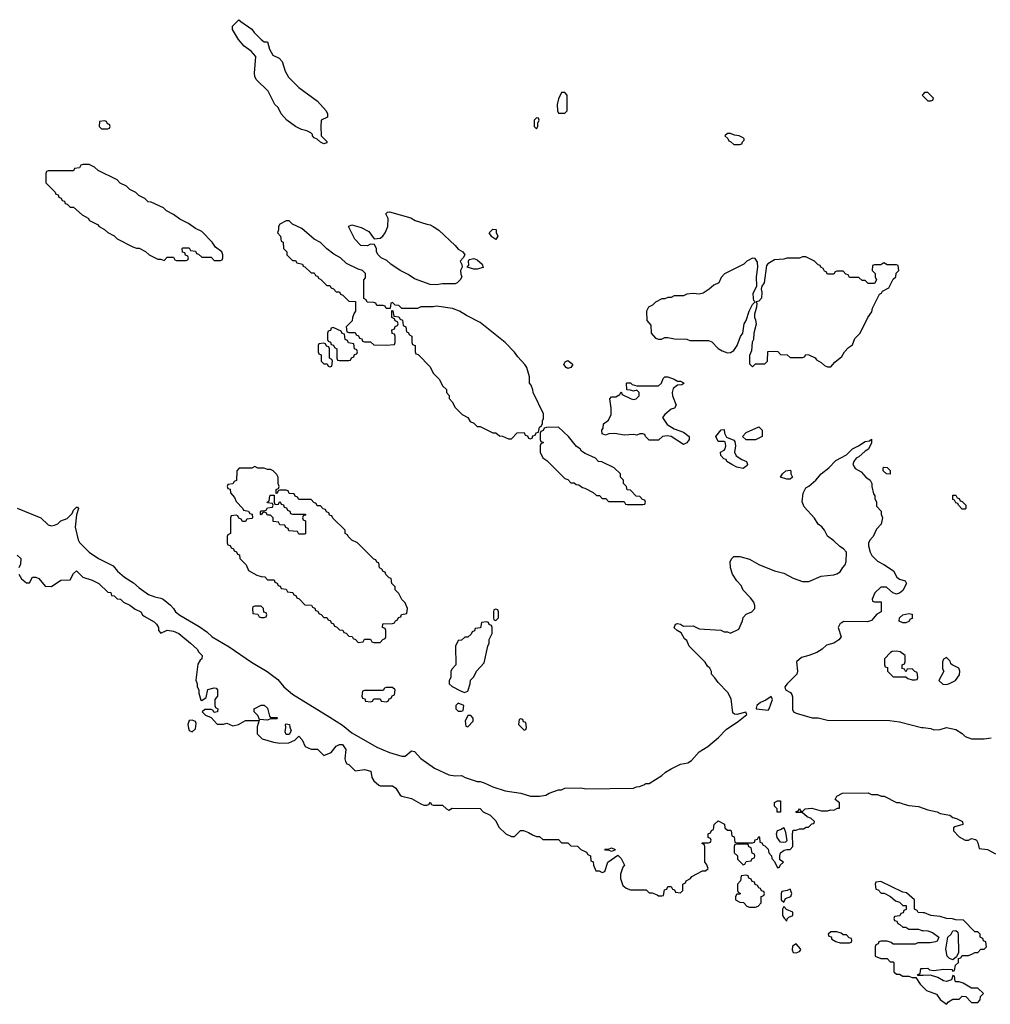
# Model space of a CAD drawing. Header units: inches. Extents: x 2735672 to 2903319, y 894031 to 1029782.
# Tile 67 of 167: x 2794227 to 2800430, y 1002682 to 1008972. Entities that reach past the tile are written whole.
import ezdxf

# ---------------------------------------------------------------- set-up
doc = ezdxf.new("R2010")
doc.units = ezdxf.units.IN
doc.header["$MEASUREMENT"] = 0
doc.layers.add('C7090', color=7, linetype='Continuous')
doc.layers.add('C8000', color=7, linetype='Continuous')

msp = doc.modelspace()

# ---------------------------------------------------------------- linework, layer by layer
at = {"layer": 'C7090', "color": 4}
for points, elevation in [([(2795790, 1008831.3), (2795810, 1008831.3), (2795824.5, 1008784.5), (2795845.4, 1008745.4), (2795885.4, 1008725.4), (2795905.4, 1008705.4), (2795923.6, 1008643.6), (2795945.4, 1008605.4), (2796010, 1008538), (2796130.5, 1008450.5), (2796184.7, 1008390), (2796194, 1008370), (2796194, 1008350), (2796154, 1008330), (2796152, 1008290), (2796154, 1008230), (2796190, 1008194), (2796190, 1008186), (2796170, 1008178), (2796150, 1008188.7), (2796129, 1008209), (2796110, 1008218), (2796098, 1008230), (2796098, 1008238), (2796088.7, 1008248.7), (2796062, 1008262), (2796028, 1008270), (2795988.7, 1008290), (2795935.3, 1008330), (2795898, 1008370), (2795878, 1008410), (2795858, 1008430), (2795814.6, 1008514.6), (2795738, 1008590), (2795728.7, 1008610), (2795728, 1008630), (2795736.4, 1008736.4), (2795706, 1008770), (2795662, 1008802), (2795626.3, 1008846.3), (2795588, 1008910), (2795586, 1008930), (2795628, 1008972), (2795639.6, 1008959.6), (2795710, 1008911.3), (2795724.7, 1008890), (2795770, 1008844.7)], 12), ([(2797710, 1008506), (2797690, 1008506), (2797670, 1008466), (2797662.8, 1008430), (2797664.7, 1008390), (2797670, 1008374), (2797710, 1008374), (2797726, 1008390), (2797726, 1008490)], 16), ([(2794770, 1008326), (2794738, 1008322), (2794734, 1008290), (2794750, 1008274), (2794790, 1008274), (2794802, 1008278), (2794806, 1008290), (2794802, 1008302), (2794787.3, 1008307.3), (2794782, 1008322)], 16), ([(2797530, 1008346), (2797514, 1008330), (2797514, 1008290), (2797530, 1008274), (2797538, 1008290), (2797538, 1008310), (2797546, 1008330), (2797542, 1008342)], 16), ([(2798770, 1008246), (2798750, 1008246), (2798734, 1008230), (2798752.7, 1008212.7), (2798758, 1008198), (2798772.7, 1008192.7), (2798790, 1008174), (2798830, 1008174), (2798842, 1008178), (2798847.3, 1008192.7), (2798858, 1008202), (2798858, 1008210), (2798850, 1008218), (2798826, 1008230), (2798795.3, 1008235.3)], 16), ([(2794670, 1008046), (2794630, 1008046), (2794618, 1008042), (2794610, 1008026), (2794578, 1008022), (2794570, 1008006), (2794410, 1008006), (2794398, 1008002), (2794394, 1007990), (2794394, 1007930), (2794454, 1007870), (2794458, 1007858), (2794472.7, 1007852.7), (2794478, 1007838), (2794492.7, 1007832.7), (2794498, 1007818), (2794512.7, 1007812.7), (2794518, 1007798), (2794530, 1007794), (2794550, 1007774), (2794570, 1007774), (2794625.4, 1007725.4), (2794663.6, 1007703.6), (2794674, 1007690), (2794723.6, 1007663.6), (2794734, 1007650), (2794770, 1007632), (2794790, 1007612), (2794830, 1007592), (2794850, 1007572), (2794950, 1007522), (2794972.7, 1007512.7), (2794991.6, 1007511.6), (2795031.6, 1007491.6), (2795054, 1007470), (2795110, 1007442), (2795130, 1007442), (2795150, 1007434), (2795170, 1007454), (2795210, 1007454), (2795218, 1007438), (2795230, 1007434), (2795290, 1007434), (2795302, 1007438), (2795306, 1007450), (2795302, 1007462), (2795287.3, 1007467.3), (2795282, 1007482), (2795267.3, 1007487.3), (2795266, 1007510), (2795270, 1007514), (2795310, 1007514), (2795318, 1007498), (2795350, 1007494), (2795358, 1007478), (2795370, 1007474), (2795390, 1007454), (2795450, 1007454), (2795470, 1007434), (2795510, 1007434), (2795522, 1007438), (2795526, 1007450), (2795526, 1007470), (2795518, 1007490), (2795478, 1007518), (2795458, 1007550), (2795390, 1007618), (2795350, 1007638), (2795306, 1007670), (2795250, 1007698), (2795210, 1007728), (2795166, 1007750), (2795146, 1007770), (2795067.3, 1007807.3), (2795048.4, 1007808.4), (2795026, 1007830), (2794988.9, 1007848.9), (2794970, 1007868), (2794930, 1007888), (2794910, 1007908), (2794870, 1007928), (2794850, 1007948), (2794728.4, 1008008.4), (2794706, 1008030)], 16), ([(2796890, 1007277.2), (2796850, 1007279.3), (2796750, 1007317.2), (2796710, 1007344), (2796658, 1007370), (2796598, 1007410), (2796573.6, 1007433.6), (2796538, 1007450), (2796518, 1007470), (2796508, 1007490), (2796507.3, 1007507.3), (2796495.3, 1007535.3), (2796470, 1007538), (2796450, 1007528), (2796408, 1007530), (2796368, 1007570), (2796328, 1007650), (2796330, 1007654), (2796350, 1007662), (2796410, 1007644.7), (2796458, 1007618), (2796492, 1007572), (2796530, 1007576), (2796548.7, 1007590), (2796562, 1007610), (2796579, 1007650), (2796581.2, 1007701.2), (2796568, 1007732), (2796578, 1007742), (2796590, 1007744.7), (2796726.8, 1007706.8), (2796754, 1007690), (2796830, 1007664.7), (2796850, 1007662), (2796870, 1007651.3), (2796906.4, 1007626.4), (2797010.5, 1007530.5), (2797030, 1007506), (2797058, 1007490), (2797072, 1007470), (2797062, 1007450), (2797042, 1007430), (2797052.7, 1007407.3), (2797054, 1007390), (2797044.7, 1007370), (2797045.4, 1007345.4), (2797052, 1007330), (2797042, 1007310), (2797022, 1007290), (2797010, 1007285.2), (2796930, 1007285.2)], 12), ([(2795930, 1007688), (2795890, 1007666), (2795882, 1007650), (2795882, 1007630), (2795874, 1007610), (2795894, 1007590), (2795898, 1007558), (2795911.6, 1007551.6), (2795914, 1007510), (2795934, 1007490), (2795934, 1007470), (2795970, 1007434), (2795990, 1007434), (2795998, 1007418), (2796034, 1007410), (2796038, 1007398), (2796050, 1007394), (2796090, 1007354), (2796110, 1007354), (2796118, 1007338), (2796130, 1007334), (2796138, 1007318), (2796150, 1007314), (2796190, 1007274), (2796210, 1007274), (2796218, 1007258), (2796232.7, 1007252.7), (2796250, 1007234), (2796270, 1007234), (2796278, 1007218), (2796292.7, 1007212.7), (2796330, 1007174), (2796372.7, 1007172.7), (2796374, 1007110), (2796363.6, 1007096.4), (2796354, 1007070), (2796352.7, 1007047.3), (2796314, 1007010), (2796318, 1006978), (2796330, 1006974), (2796370, 1006974), (2796378, 1006958), (2796392.7, 1006952.7), (2796398, 1006938), (2796412.7, 1006932.7), (2796418, 1006918), (2796430, 1006914), (2796470, 1006914), (2796490, 1006894), (2796570, 1006892), (2796622, 1006898), (2796626, 1006910), (2796626, 1006950), (2796622, 1006962), (2796607.3, 1006967.3), (2796606, 1006990), (2796622, 1006998), (2796627.3, 1007012.7), (2796642, 1007018), (2796646, 1007030), (2796642, 1007042), (2796627.3, 1007047.3), (2796622, 1007062), (2796606, 1007070), (2796606, 1007114), (2796612.7, 1007112.7), (2796618, 1007078), (2796650, 1007074), (2796658, 1007058), (2796672.7, 1007052.7), (2796678, 1007018), (2796694, 1007010), (2796698, 1006978), (2796710, 1006974), (2796718, 1006958), (2796734, 1006950), (2796734, 1006910), (2796738, 1006898), (2796754, 1006890), (2796754, 1006850), (2796758, 1006838), (2796772.7, 1006832.7), (2796850, 1006754), (2796870, 1006714), (2796910, 1006674), (2796930, 1006634), (2796954, 1006610), (2796954, 1006590), (2796971.6, 1006571.6), (2796972.7, 1006552.7), (2796991.6, 1006531.6), (2797010, 1006494), (2797054, 1006450), (2797091.1, 1006431.1), (2797105.4, 1006405.4), (2797130, 1006394), (2797150, 1006374), (2797170, 1006374), (2797250, 1006332), (2797270, 1006332), (2797292.7, 1006312.7), (2797311.6, 1006311.6), (2797350, 1006294), (2797370, 1006294), (2797407.3, 1006332.7), (2797450, 1006334), (2797458, 1006318), (2797472.7, 1006312.7), (2797478, 1006298), (2797490, 1006294), (2797502, 1006298), (2797507.3, 1006312.7), (2797522, 1006318), (2797528, 1006332), (2797542, 1006338), (2797548, 1006370), (2797562, 1006378), (2797567.3, 1006392.7), (2797568, 1006410), (2797575.3, 1006424.7), (2797574.6, 1006454.6), (2797508, 1006590), (2797507.3, 1006607.3), (2797496.4, 1006636.4), (2797486, 1006650), (2797486, 1006690), (2797468, 1006750), (2797455.3, 1006770), (2797410, 1006818), (2797390, 1006848), (2797328.7, 1006910), (2797170, 1007037.2), (2797082, 1007082), (2797038, 1007110), (2796992.7, 1007127.3), (2796890, 1007142), (2796870, 1007138), (2796790, 1007138), (2796770, 1007126), (2796670, 1007126), (2796650, 1007146), (2796627.3, 1007147.3), (2796610, 1007166), (2796598, 1007162), (2796594, 1007126), (2796570, 1007126), (2796562, 1007142), (2796550, 1007146), (2796510, 1007146), (2796502, 1007162), (2796490, 1007166), (2796447.3, 1007167.3), (2796442, 1007182), (2796426, 1007190), (2796426, 1007310), (2796436.4, 1007323.6), (2796438, 1007350), (2796418, 1007370), (2796390, 1007378), (2796314.6, 1007414.6), (2796278, 1007450), (2796234.6, 1007474.6), (2796188.9, 1007508.9), (2796150, 1007548), (2796108.9, 1007568.9), (2796030, 1007638), (2795970, 1007666), (2795950, 1007686)], 16), ([(2797270, 1007568), (2797244, 1007584), (2797228, 1007610), (2797250, 1007634), (2797271.6, 1007631.6), (2797272.7, 1007612.7), (2797282, 1007590)], 12), ([(2797130, 1007378), (2797086, 1007390), (2797096.4, 1007403.6), (2797095.3, 1007430), (2797100.2, 1007439.8), (2797130, 1007446), (2797150, 1007438.8), (2797182, 1007410), (2797190, 1007388), (2797150, 1007378)], 12), ([(2798910, 1007448), (2798874, 1007430), (2798854, 1007410), (2798731.6, 1007348.4), (2798710, 1007326), (2798694, 1007290), (2798663.6, 1007276.4), (2798634, 1007250), (2798594.8, 1007225.2), (2798570, 1007219), (2798530, 1007222), (2798490, 1007218), (2798470, 1007208), (2798410, 1007208), (2798390, 1007198), (2798370, 1007198), (2798350, 1007188), (2798330, 1007188), (2798290, 1007168), (2798271.1, 1007148.9), (2798245.4, 1007134.6), (2798232, 1007110), (2798234, 1007050), (2798259.6, 1007019.6), (2798262, 1006970), (2798290, 1006938), (2798310, 1006931.3), (2798328.4, 1006931.6), (2798350, 1006942), (2798370, 1006942), (2798412.7, 1006932.7), (2798490, 1006932), (2798510, 1006922), (2798630, 1006922), (2798650, 1006914), (2798691.6, 1006871.6), (2798716.9, 1006856.9), (2798750, 1006844.7), (2798770, 1006846), (2798790, 1006858), (2798812.7, 1006890), (2798832.5, 1006947.5), (2798848.7, 1006970), (2798857.2, 1007030), (2798868.7, 1007050), (2798889, 1007110), (2798910, 1007152), (2798928, 1007170), (2798919, 1007179), (2798916, 1007190), (2798915.5, 1007224.5), (2798937.2, 1007270), (2798936.2, 1007330), (2798945.2, 1007390), (2798942, 1007422), (2798927.3, 1007447.3)], 16), ([(2799250, 1007458), (2799230, 1007458), (2799210, 1007448.7), (2799130, 1007448), (2799110, 1007442), (2799050, 1007438), (2799007.5, 1007412.5), (2798998.8, 1007401.2), (2798984, 1007290), (2798970.8, 1007270), (2798964.7, 1007250), (2798970.5, 1007230.5), (2798967.1, 1007192.9), (2798950, 1007174), (2798934, 1007170), (2798938, 1007158), (2798936, 1007136), (2798922, 1007090), (2798922, 1007070), (2798930, 1007054), (2798933.7, 1007026.3), (2798919.1, 1006970), (2798917.3, 1006930), (2798908.7, 1006911.3), (2798903, 1006857), (2798890, 1006826), (2798890, 1006774), (2798910, 1006754), (2798930, 1006774), (2798990, 1006774), (2799006, 1006790), (2799007.3, 1006852.7), (2799050, 1006854), (2799071.6, 1006851.6), (2799090, 1006834), (2799131.6, 1006831.6), (2799150, 1006814), (2799230, 1006814), (2799242, 1006818), (2799250, 1006834), (2799270, 1006832), (2799310, 1006812), (2799319.6, 1006799.6), (2799350, 1006782), (2799370, 1006762), (2799390, 1006754), (2799410, 1006754), (2799436.4, 1006783.6), (2799480.4, 1006819.6), (2799498, 1006850), (2799523.1, 1006876.9), (2799550, 1006894), (2799564, 1006936), (2799598, 1006970), (2799648, 1007070), (2799673.6, 1007106.4), (2799678, 1007130), (2799722, 1007218), (2799734.6, 1007225.4), (2799742, 1007238), (2799780.4, 1007259.6), (2799810, 1007314), (2799826, 1007330), (2799828, 1007352), (2799846, 1007370), (2799842, 1007402), (2799830, 1007406), (2799770, 1007406), (2799750, 1007418), (2799730, 1007406), (2799690, 1007406), (2799678, 1007402), (2799674, 1007370), (2799694, 1007350), (2799694, 1007330), (2799702, 1007310), (2799690, 1007286), (2799650, 1007286), (2799630, 1007306), (2799610, 1007306), (2799590, 1007326), (2799530, 1007326), (2799522, 1007342), (2799507.3, 1007347.3), (2799490, 1007366), (2799450, 1007366), (2799438, 1007362), (2799430, 1007346), (2799390, 1007346), (2799382, 1007362), (2799370, 1007366), (2799362, 1007382), (2799346, 1007390), (2799342, 1007402), (2799330, 1007406), (2799306, 1007430)], 16), ([(2796230, 1007006), (2796218, 1007002), (2796212.7, 1006987.3), (2796198, 1006982), (2796194, 1006970), (2796194, 1006930), (2796198, 1006918), (2796212.7, 1006912.7), (2796218, 1006898), (2796232.7, 1006892.7), (2796238, 1006878), (2796254, 1006870), (2796254, 1006810), (2796258, 1006798), (2796270, 1006794), (2796330, 1006794), (2796342, 1006798), (2796347.3, 1006812.7), (2796362, 1006818), (2796367.3, 1006832.7), (2796382, 1006838), (2796386, 1006850), (2796382, 1006862), (2796366, 1006870), (2796362, 1006902), (2796327.3, 1006907.3), (2796322, 1006922), (2796306, 1006930), (2796302, 1006962), (2796287.3, 1006967.3), (2796282, 1006982)], 16), ([(2796170, 1006906), (2796138, 1006902), (2796134, 1006890), (2796134, 1006850), (2796138, 1006838), (2796154, 1006830), (2796154, 1006790), (2796170, 1006774), (2796192.7, 1006772.7), (2796198, 1006758), (2796210, 1006754), (2796222, 1006758), (2796226, 1006790), (2796222, 1006802), (2796206, 1006810), (2796206, 1006870), (2796202, 1006882), (2796187.3, 1006887.3), (2796182, 1006902)], 16), ([(2797730, 1006742.7), (2797719, 1006750), (2797705.2, 1006770), (2797713.2, 1006786.8), (2797730, 1006794.8), (2797756.3, 1006776.3), (2797761, 1006770), (2797750, 1006749.2)], 12), ([(2798430, 1006662), (2798450, 1006662), (2798470, 1006651.3), (2798472, 1006648), (2798459.6, 1006640.4), (2798430, 1006638), (2798404, 1006616), (2798396, 1006590), (2798398, 1006570), (2798422, 1006510), (2798412, 1006490), (2798390, 1006484), (2798350.8, 1006450), (2798336, 1006430), (2798365.5, 1006385.5), (2798410, 1006358.8), (2798470, 1006336), (2798504.7, 1006310), (2798504.7, 1006290), (2798490, 1006268), (2798470, 1006258), (2798390, 1006308.7), (2798365.4, 1006314.6), (2798334, 1006310), (2798310, 1006286), (2798250, 1006286), (2798226, 1006310), (2798222, 1006322), (2798210, 1006326), (2798190, 1006326), (2798170, 1006318), (2798150, 1006322), (2798090, 1006318), (2798030, 1006328), (2797992.7, 1006327.3), (2797970, 1006318), (2797950, 1006326), (2797948, 1006350), (2797956.4, 1006363.6), (2797958, 1006390), (2797990, 1006414), (2798008, 1006450), (2798008, 1006490), (2797998, 1006550), (2798010, 1006562), (2798036.4, 1006563.6), (2798062, 1006578), (2798070, 1006594), (2798078, 1006578), (2798134, 1006550), (2798150, 1006546), (2798166, 1006550), (2798186, 1006570), (2798186, 1006590), (2798170, 1006606), (2798150, 1006598), (2798130, 1006606), (2798107.3, 1006607.3), (2798106, 1006650), (2798110, 1006652), (2798130, 1006652), (2798142, 1006642), (2798170, 1006632), (2798310, 1006632), (2798328, 1006650), (2798340.2, 1006679.8), (2798350, 1006691), (2798370, 1006690.8), (2798410, 1006676)], 12), ([(2797670, 1006368), (2797592.7, 1006367.3), (2797578, 1006362), (2797572, 1006348), (2797558, 1006342), (2797554, 1006330), (2797554, 1006290), (2797558, 1006278), (2797574, 1006270), (2797558, 1006262), (2797554, 1006250), (2797554, 1006210), (2797570, 1006174), (2797596.9, 1006156.9), (2797710, 1006042), (2797730, 1006034), (2797750, 1006014), (2797770, 1006014), (2797783.6, 1006003.6), (2797799.6, 1005999.6), (2797823.6, 1005983.6), (2797839.6, 1005979.6), (2797891.6, 1005951.6), (2797912.7, 1005932.7), (2797931.6, 1005931.6), (2797950, 1005914), (2797972.7, 1005912.7), (2797990, 1005894), (2798090, 1005894), (2798098, 1005878), (2798110, 1005874), (2798210, 1005874), (2798222, 1005878), (2798226, 1005890), (2798222, 1005902), (2798207.3, 1005907.3), (2798190, 1005926), (2798167.3, 1005927.3), (2798130, 1005966), (2798108.7, 1005968.7), (2798106, 1005990), (2798086, 1006010), (2798086, 1006030), (2798066, 1006050), (2798066, 1006070), (2798026, 1006110), (2797947.3, 1006147.3), (2797926, 1006150), (2797906, 1006170), (2797840.2, 1006200.2), (2797816.4, 1006216.4), (2797808, 1006230), (2797785.2, 1006245.2), (2797735.3, 1006310)], 16), ([(2798850, 1006104), (2798810, 1006114), (2798778, 1006130), (2798746, 1006150), (2798742, 1006162), (2798727.3, 1006167.3), (2798707.3, 1006187.3), (2798706, 1006210), (2798730, 1006222), (2798735.3, 1006230), (2798739, 1006250), (2798734.6, 1006274.6), (2798730, 1006278), (2798690, 1006278), (2798675.3, 1006310), (2798710, 1006352), (2798730, 1006354), (2798732, 1006330), (2798744.7, 1006304.7), (2798790, 1006286), (2798798, 1006278), (2798802, 1006250), (2798796, 1006210), (2798806.8, 1006186.8), (2798842, 1006162), (2798871.3, 1006150), (2798878, 1006130), (2798876, 1006124)], 12), ([(2798930, 1006288), (2798870, 1006288.7), (2798846, 1006310), (2798870, 1006334), (2798950, 1006371), (2798971, 1006350), (2798972, 1006310)], 12), ([(2795730, 1006118), (2795710, 1006106), (2795630, 1006106), (2795614, 1006090), (2795612.7, 1006027.3), (2795598, 1006022), (2795590, 1006006), (2795558, 1006002), (2795554, 1005990), (2795558, 1005978), (2795572.7, 1005972.7), (2795574, 1005950), (2795599.8, 1005919.8), (2795610, 1005894), (2795654, 1005850), (2795658, 1005838), (2795690, 1005832), (2795698, 1005818), (2795712.7, 1005812.7), (2795714, 1005790), (2795710, 1005786), (2795678, 1005782), (2795670, 1005766), (2795650, 1005766), (2795642, 1005782), (2795627.3, 1005787.3), (2795622, 1005802), (2795610, 1005806), (2795578, 1005802), (2795574, 1005790), (2795574, 1005690), (2795558, 1005682), (2795554, 1005670), (2795554, 1005630), (2795558, 1005618), (2795572.7, 1005612.7), (2795578, 1005598), (2795592.7, 1005592.7), (2795598, 1005578), (2795612.7, 1005572.7), (2795618, 1005558), (2795632.7, 1005552.7), (2795634, 1005530), (2795674, 1005490), (2795690, 1005454), (2795743.6, 1005423.6), (2795770, 1005414), (2795792.7, 1005412.7), (2795810, 1005394), (2795852.7, 1005392.7), (2795858, 1005378), (2795872.7, 1005372.7), (2795878, 1005358), (2795892.7, 1005352.7), (2795898, 1005338), (2795930, 1005334), (2795938, 1005318), (2795972.7, 1005312.7), (2795978, 1005298), (2795992.7, 1005292.7), (2795998, 1005278), (2796012.7, 1005272.7), (2796050, 1005234), (2796092.7, 1005232.7), (2796098, 1005218), (2796112.7, 1005212.7), (2796118, 1005198), (2796132.7, 1005192.7), (2796138, 1005178), (2796152.7, 1005172.7), (2796170, 1005154), (2796190, 1005154), (2796198, 1005138), (2796212.7, 1005132.7), (2796218, 1005118), (2796232.7, 1005112.7), (2796238, 1005098), (2796252.7, 1005092.7), (2796270, 1005074), (2796292.7, 1005072.7), (2796298, 1005058), (2796312.7, 1005052.7), (2796330, 1005034), (2796352.7, 1005032.7), (2796358, 1005018), (2796372.7, 1005012.7), (2796390, 1004994), (2796422, 1004998), (2796430, 1005014), (2796470, 1005014), (2796478, 1004998), (2796490, 1004994), (2796530, 1004994), (2796547.3, 1005012.7), (2796562, 1005018), (2796566, 1005030), (2796566, 1005070), (2796562, 1005082), (2796546, 1005090), (2796547.3, 1005112.7), (2796610, 1005114), (2796622, 1005118), (2796628, 1005132), (2796642, 1005138), (2796647.3, 1005152.7), (2796662, 1005158), (2796667.3, 1005172.7), (2796702, 1005178), (2796706, 1005210), (2796690, 1005246), (2796668.4, 1005268.4), (2796650, 1005306), (2796626, 1005330), (2796626, 1005350), (2796606, 1005370), (2796602, 1005402), (2796587.3, 1005407.3), (2796567.3, 1005427.3), (2796562, 1005442), (2796550, 1005446), (2796542, 1005462), (2796526, 1005470), (2796522, 1005502), (2796510, 1005506), (2796502, 1005522), (2796490, 1005526), (2796386, 1005630), (2796350, 1005646), (2796326, 1005670), (2796322, 1005682), (2796306, 1005690), (2796306, 1005710), (2796227.3, 1005787.3), (2796222, 1005802), (2796207.3, 1005807.3), (2796202, 1005822), (2796187.3, 1005827.3), (2796182, 1005842), (2796167.3, 1005847.3), (2796150, 1005866), (2796127.3, 1005867.3), (2796122, 1005882), (2796107.3, 1005887.3), (2796090, 1005906), (2796010, 1005906), (2796002, 1005922), (2795987.3, 1005927.3), (2795982, 1005942), (2795950, 1005946), (2795942, 1005962), (2795930, 1005966), (2795890, 1005966), (2795878, 1005962), (2795872.7, 1005947.3), (2795866, 1005946), (2795866, 1005970), (2795882, 1005978), (2795886, 1005990), (2795878, 1006010), (2795878, 1006050), (2795870, 1006066), (2795846, 1006090), (2795830, 1006098), (2795810, 1006098), (2795790, 1006106), (2795750, 1006106)], 16), ([(2799130, 1006037), (2799088.7, 1006050), (2799102, 1006070), (2799124, 1006090), (2799150, 1006093.4), (2799154.8, 1006090), (2799156, 1006070), (2799166, 1006050), (2799150, 1006037.2)], 12), ([(2799790, 1006068), (2799766, 1006070), (2799746, 1006090), (2799746, 1006110), (2799750, 1006114), (2799770, 1006112), (2799790, 1006092)], 12), ([(2795870, 1005874), (2795882, 1005878), (2795887.3, 1005892.7), (2795892.7, 1005892.7), (2795898, 1005878), (2795912.7, 1005872.7), (2795918, 1005858), (2795932.7, 1005852.7), (2795938, 1005838), (2795952.7, 1005832.7), (2795958, 1005818), (2795970, 1005814), (2796054, 1005814), (2796052.7, 1005807.3), (2796038, 1005802), (2796034, 1005790), (2796038, 1005778), (2796054, 1005770), (2796054, 1005690), (2796050, 1005686), (2796010, 1005686), (2796002, 1005702), (2795947.3, 1005707.3), (2795942, 1005722), (2795927.3, 1005727.3), (2795922, 1005742), (2795890, 1005746), (2795882, 1005762), (2795847.3, 1005767.3), (2795846, 1005790), (2795830, 1005806), (2795810, 1005806), (2795802, 1005822), (2795790, 1005826), (2795778, 1005822), (2795770, 1005808), (2795766, 1005810), (2795766, 1005830), (2795770, 1005834), (2795790, 1005834), (2795802, 1005838), (2795810, 1005854), (2795842, 1005858), (2795846, 1005870), (2795842, 1005882), (2795810, 1005886), (2795808, 1005890), (2795822, 1005898), (2795826, 1005930), (2795830, 1005934), (2795854, 1005934), (2795854, 1005890), (2795858, 1005878)], 16), ([(2795770, 1005226), (2795730, 1005226), (2795718, 1005222), (2795714, 1005210), (2795718, 1005178), (2795750, 1005174), (2795758, 1005158), (2795770, 1005154), (2795790, 1005154), (2795802, 1005158), (2795806, 1005170), (2795802, 1005182), (2795787.3, 1005187.3), (2795786, 1005210)], 16), ([(2797270, 1005206), (2797258, 1005202), (2797254, 1005190), (2797254, 1005150), (2797258, 1005138), (2797270, 1005134), (2797286, 1005150), (2797286, 1005190), (2797282, 1005202)], 16), ([(2799870, 1005118), (2799848, 1005130), (2799848.7, 1005150), (2799871.1, 1005171.1), (2799910, 1005178), (2799930, 1005174), (2799930, 1005146), (2799918, 1005142), (2799910, 1005128), (2799890, 1005118)], 12), ([(2797210, 1005126), (2797178, 1005122), (2797172.7, 1005087.3), (2797138, 1005082), (2797132.7, 1005067.3), (2797118, 1005062), (2797112.7, 1005047.3), (2797091.6, 1005028.4), (2797072.7, 1005027.3), (2797050, 1005008), (2797030, 1005006), (2797012, 1004970), (2797014, 1004850), (2796990, 1004826), (2796982, 1004810), (2796982, 1004770), (2796972, 1004750), (2796972, 1004730), (2796990, 1004712), (2797043.6, 1004683.6), (2797070, 1004674), (2797090, 1004682), (2797106, 1004730), (2797107.3, 1004752.7), (2797130, 1004774), (2797146, 1004810), (2797196.4, 1004863.6), (2797218, 1004970), (2797228, 1004990), (2797228, 1005012), (2797246, 1005050), (2797246, 1005090), (2797242, 1005102), (2797227.3, 1005107.3), (2797222, 1005122)], 16), ([(2799830, 1004939), (2799803.5, 1004936.5), (2799792, 1004930), (2799754, 1004890), (2799754, 1004850), (2799758, 1004838), (2799772.7, 1004832.7), (2799774, 1004810), (2799810, 1004774), (2799890, 1004774), (2799903.6, 1004763.6), (2799930, 1004754), (2799950, 1004754), (2799962, 1004758), (2799966, 1004770), (2799962, 1004802), (2799947.3, 1004807.3), (2799930, 1004826), (2799898, 1004822), (2799890, 1004806), (2799882, 1004822), (2799867.3, 1004827.3), (2799866, 1004850), (2799882, 1004858), (2799886, 1004870), (2799886, 1004910), (2799853.6, 1004933.6)], 16), ([(2796610, 1004706), (2796570, 1004706), (2796558, 1004702), (2796550, 1004686), (2796430, 1004686), (2796418, 1004682), (2796414, 1004650), (2796418, 1004638), (2796432.7, 1004632.7), (2796438, 1004618), (2796470, 1004614), (2796482, 1004618), (2796490, 1004634), (2796530, 1004634), (2796538, 1004618), (2796570, 1004614), (2796582, 1004618), (2796587.3, 1004632.7), (2796602, 1004638), (2796607.3, 1004652.7), (2796622, 1004658), (2796626, 1004690)], 16), ([(2799030, 1004648.7), (2798995.5, 1004624.5), (2798961, 1004610), (2798938.8, 1004590), (2798934, 1004574), (2798934, 1004570), (2799010, 1004561), (2799017.2, 1004570), (2799037, 1004630)], 12), ([(2795830, 1004514), (2795870, 1004514), (2795874, 1004510), (2795870, 1004506), (2795830, 1004506), (2795810, 1004498), (2795760.4, 1004500.4), (2795750, 1004526), (2795726, 1004550), (2795726, 1004570), (2795770, 1004594), (2795790, 1004594), (2795810, 1004574), (2795823.6, 1004523.6)], 8), ([(2797030, 1004606), (2797014, 1004590), (2797014, 1004570), (2797030, 1004554), (2797050, 1004554), (2797062, 1004558), (2797066, 1004590)], 16), ([(2797110, 1004526), (2797090, 1004526), (2797074, 1004490), (2797078, 1004458), (2797090, 1004454), (2797126, 1004490), (2797126, 1004510)], 16), ([(2795330, 1004498), (2795310, 1004495.3), (2795300.7, 1004470), (2795305.2, 1004445.2), (2795310, 1004432), (2795330, 1004422), (2795350, 1004442), (2795355.1, 1004475.1), (2795350, 1004488)], 8), ([(2795930, 1004406), (2795923.1, 1004423.1), (2795928, 1004450), (2795926, 1004470), (2795930, 1004474), (2795952, 1004470), (2795952.7, 1004452.7), (2795962, 1004430), (2795950, 1004406)], 8), ([(2797430, 1004506), (2797418, 1004502), (2797414, 1004470), (2797450, 1004434), (2797462, 1004438), (2797466, 1004450), (2797462, 1004482), (2797447.3, 1004487.3), (2797442, 1004502)], 16), ([(2799090, 1003908.7), (2799068, 1003910), (2799068, 1003930), (2799050, 1003948), (2799050, 1003971.3), (2799070, 1003982), (2799090, 1003982)], 8), ([(2799110, 1003715.3), (2799090, 1003718), (2799066.8, 1003746.8), (2799063.7, 1003770), (2799070, 1003792), (2799090, 1003798), (2799110, 1003811.3), (2799121.4, 1003781.4), (2799130, 1003726), (2799122, 1003718)], 8), ([(2798870, 1003706), (2798810, 1003706), (2798798, 1003702), (2798794, 1003690), (2798794, 1003650), (2798814, 1003630), (2798814, 1003610), (2798850, 1003574), (2798862, 1003578), (2798870, 1003594), (2798902, 1003598), (2798907.3, 1003612.7), (2798922, 1003618), (2798926, 1003630), (2798922, 1003642), (2798907.3, 1003647.3), (2798902, 1003682), (2798887.3, 1003687.3), (2798882, 1003702)], 8), ([(2798010, 1003658), (2797990, 1003666), (2797970, 1003666), (2797966, 1003674), (2797990, 1003674), (2798010, 1003682), (2798032, 1003672), (2798030, 1003666)], 8), ([(2798870, 1003506), (2798838, 1003502), (2798834, 1003470), (2798814, 1003450), (2798814, 1003410), (2798818, 1003398), (2798834, 1003390), (2798830, 1003386), (2798810, 1003386), (2798802, 1003370), (2798802, 1003350), (2798830, 1003334), (2798852.7, 1003332.7), (2798874, 1003310), (2798890, 1003302), (2798930, 1003302), (2798946, 1003310), (2798966, 1003330), (2798966, 1003370), (2798982, 1003378), (2798986, 1003390), (2798982, 1003402), (2798967.3, 1003407.3), (2798962, 1003422), (2798950, 1003426), (2798942, 1003442), (2798928, 1003448), (2798922, 1003462), (2798907.3, 1003467.3), (2798902, 1003482), (2798887.3, 1003487.3), (2798882, 1003502)], 8), ([(2799150, 1003418), (2799131.6, 1003408.4), (2799098, 1003402), (2799094, 1003390), (2799094, 1003350), (2799110, 1003334), (2799122, 1003358), (2799155.3, 1003370), (2799162, 1003390)], 8), ([(2799110, 1003306), (2799102, 1003290), (2799102, 1003250), (2799111.6, 1003231.6), (2799130, 1003214), (2799132.7, 1003227.3), (2799141.5, 1003238.5), (2799168, 1003250), (2799168, 1003270), (2799128, 1003288)], 8), ([(2799450, 1003146), (2799410, 1003146), (2799394, 1003130), (2799398, 1003118), (2799412.7, 1003112.7), (2799418, 1003098), (2799443.6, 1003083.6), (2799470, 1003074), (2799530, 1003074), (2799542, 1003078), (2799546, 1003090), (2799542, 1003102), (2799527.3, 1003107.3), (2799510, 1003126), (2799490, 1003126), (2799476.4, 1003136.4)], 8), ([(2799190, 1003068.7), (2799166, 1003054), (2799162.8, 1003030), (2799170, 1003012), (2799190, 1003010.8), (2799210, 1003018.8), (2799219.3, 1003030), (2799217, 1003037)], 8)]:
    msp.add_lwpolyline(points, close=True, dxfattribs=dict(at, elevation=elevation))
for points, elevation in [([(2800000, 1008496), (2799994, 1008490), (2800000, 1008484)], 16), ([(2794210, 1005851.3), (2794362, 1005790), (2794410, 1005744.7), (2794430, 1005738), (2794450, 1005742), (2794470, 1005752), (2794490, 1005771.3), (2794530, 1005784.7), (2794562, 1005818), (2794570, 1005838), (2794590, 1005858), (2794596.9, 1005856.9), (2794602, 1005850), (2794590.7, 1005809.3), (2794582, 1005730), (2794600.7, 1005650), (2794610, 1005631.3), (2794670, 1005571), (2794730, 1005531), (2794823.5, 1005483.5), (2794851.3, 1005450), (2794896, 1005410), (2794954.9, 1005374.9), (2794990, 1005342), (2795050, 1005300.7), (2795090, 1005284), (2795130, 1005277.3), (2795144.7, 1005270), (2795190, 1005231), (2795210, 1005211), (2795222.8, 1005190), (2795250, 1005167.7), (2795374.6, 1005094.6), (2795422.5, 1005062.5), (2795458, 1005030), (2795565.8, 1004965.8), (2795708.6, 1004868.6), (2795808.1, 1004808.1), (2795875.9, 1004755.9), (2795914.8, 1004710), (2795970, 1004663), (2796210, 1004517.1), (2796290, 1004464.9), (2796350, 1004415.3), (2796510, 1004325.5), (2796590, 1004290.6), (2796670, 1004268), (2796690, 1004267.3), (2796730, 1004301), (2796750, 1004298), (2796790, 1004251.3), (2796878, 1004190), (2796970, 1004148), (2797010, 1004140.7), (2797050, 1004144.7), (2797074, 1004130), (2797150, 1004104.7), (2797170, 1004104.7), (2797196, 1004096), (2797250, 1004071.3), (2797330, 1004044.7), (2797430, 1004031.3), (2797491.6, 1004011.6), (2797550, 1004012), (2797590, 1004018), (2797610, 1004031.3), (2797670, 1004052), (2797690, 1004052), (2797710, 1004062), (2797810, 1004064.7), (2797850, 1004058), (2798150, 1004062), (2798168.4, 1004071.6), (2798187.3, 1004072.7), (2798216.4, 1004083.6), (2798228.4, 1004091.6), (2798250, 1004092), (2798330, 1004142.8), (2798354.8, 1004165.2), (2798390, 1004187.3), (2798450, 1004216), (2798496.4, 1004223.6), (2798520.2, 1004239.8), (2798570, 1004294), (2798625.2, 1004330), (2798692.9, 1004387.1), (2798742, 1004438), (2798821.2, 1004490), (2798873.2, 1004533.2), (2798867.3, 1004547.3), (2798810, 1004534), (2798795.3, 1004535.3), (2798784.7, 1004544.7), (2798773.6, 1004633.6), (2798753.6, 1004673.6), (2798690, 1004738), (2798670, 1004768), (2798648, 1004790), (2798647.3, 1004807.3), (2798638, 1004830), (2798623.1, 1004843.1), (2798608.4, 1004868.4), (2798506, 1004970), (2798490, 1005006), (2798476.4, 1005016.4), (2798454.6, 1005054.6), (2798428, 1005070), (2798410, 1005088), (2798418, 1005110), (2798430, 1005114), (2798450, 1005110.7), (2798470, 1005098), (2798530, 1005098.8), (2798570, 1005081), (2798708.4, 1005071.6), (2798730, 1005062), (2798750, 1005062), (2798770, 1005054), (2798822, 1005078), (2798847.3, 1005132.7), (2798850, 1005154), (2798870, 1005174), (2798906, 1005190), (2798926, 1005210), (2798926, 1005230), (2798918, 1005250), (2798898, 1005278), (2798850, 1005328), (2798837.2, 1005357.2), (2798810, 1005388), (2798782, 1005430), (2798768.7, 1005470), (2798768, 1005510), (2798778, 1005530), (2798790, 1005542), (2798830, 1005542), (2798890, 1005524.7), (2798950, 1005491), (2799050.9, 1005450.9), (2799110, 1005436), (2799170, 1005404.7), (2799230, 1005382), (2799270, 1005382), (2799350, 1005418), (2799430, 1005424.7), (2799450, 1005431), (2799470, 1005444.7), (2799486.6, 1005473.4), (2799502, 1005490), (2799508, 1005510), (2799511.1, 1005571.1), (2799492.6, 1005592.6), (2799467.6, 1005607.6), (2799430, 1005643.7), (2799390, 1005672.3), (2799371.3, 1005711.3), (2799352.8, 1005732.8), (2799329.8, 1005749.8), (2799307, 1005787), (2799240.7, 1005860.7), (2799227.5, 1005892.5), (2799233.6, 1005946.4), (2799250, 1005982), (2799270, 1005992), (2799315.3, 1006030), (2799348.9, 1006071.1), (2799398, 1006110), (2799443.1, 1006156.9), (2799510, 1006192), (2799549, 1006231), (2799588, 1006250), (2799630, 1006278), (2799658, 1006282), (2799671.3, 1006291.3), (2799671.1, 1006268.9), (2799651.6, 1006228.4), (2799630, 1006215.3), (2799590, 1006179), (2799572, 1006170), (2799558, 1006150), (2799552, 1006130), (2799565.4, 1006105.4), (2799603.6, 1006083.6), (2799634, 1006050), (2799662, 1006030), (2799672, 1006010), (2799672, 1005990), (2799683.6, 1005943.6), (2799692, 1005930), (2799692.7, 1005912.7), (2799702, 1005890), (2799703.6, 1005863.6), (2799731.6, 1005831.6), (2799732.7, 1005812.7), (2799742, 1005790), (2799731.6, 1005748.4), (2799703.6, 1005716.4), (2799682, 1005670), (2799662, 1005650), (2799652, 1005630), (2799652, 1005610), (2799662, 1005570), (2799672, 1005550), (2799710, 1005512), (2799750, 1005492), (2799811.1, 1005451.1), (2799832, 1005410), (2799850, 1005398), (2799886.8, 1005386.8), (2799893.4, 1005370), (2799870, 1005326), (2799850, 1005308.7), (2799830, 1005302), (2799806, 1005310), (2799767.3, 1005347.3), (2799730, 1005346), (2799692, 1005310), (2799674, 1005270), (2799678, 1005258), (2799690, 1005254), (2799732.7, 1005252.7), (2799732, 1005190), (2799704.7, 1005175.3), (2799670, 1005134), (2799645.6, 1005125.6), (2799492.7, 1005127.3), (2799482, 1005118), (2799470, 1005115.3), (2799458, 1005090), (2799476, 1005030), (2799461, 1005010), (2799430, 1004989.6), (2799384, 1004976), (2799356, 1004950), (2799321, 1004930), (2799270, 1004909.4), (2799223, 1004897), (2799191, 1004870), (2799198, 1004810), (2799192.7, 1004790), (2799130.7, 1004730), (2799117.3, 1004710), (2799121, 1004690), (2799154, 1004674), (2799162, 1004662), (2799166.4, 1004646.4), (2799166, 1004566), (2799171.3, 1004551.3), (2799190, 1004542), (2799291.6, 1004511.6), (2799330, 1004511.3), (2799390, 1004498), (2799784.7, 1004495.3), (2799850, 1004486), (2799990, 1004451.3), (2800000, 1004450.2)], 12), ([(2794211.6, 1005551.6), (2794234, 1005530), (2794232.7, 1005492.7), (2794222, 1005470)], 8), ([(2794222, 1005430), (2794239.6, 1005399.6), (2794270, 1005374), (2794290, 1005374), (2794309.1, 1005410.9), (2794330, 1005411.3), (2794350, 1005402), (2794390, 1005354), (2794430, 1005352), (2794490, 1005392), (2794550, 1005394), (2794570, 1005434), (2794590, 1005452), (2794631, 1005411), (2794690, 1005391.3), (2794732, 1005370), (2794790, 1005314), (2794810, 1005312), (2794814, 1005294), (2794830, 1005292), (2794850, 1005272), (2794870.9, 1005270.9), (2794890, 1005252), (2794930, 1005232), (2794966, 1005206), (2795002, 1005190), (2795011, 1005171), (2795022, 1005162), (2795085.4, 1005125.4), (2795102, 1005110), (2795114, 1005090), (2795114, 1005070), (2795130, 1005054), (2795170, 1005072), (2795210, 1005066), (2795244.7, 1005050), (2795318, 1004990), (2795362, 1004950), (2795371, 1004931), (2795394, 1004910), (2795392, 1004890), (2795379.6, 1004880.4), (2795365.4, 1004854.6), (2795352, 1004752), (2795362, 1004730), (2795362, 1004710), (2795371.6, 1004691.6), (2795372, 1004670), (2795384.7, 1004624.7), (2795390, 1004622), (2795419, 1004641), (2795430, 1004694), (2795470, 1004704.7), (2795482, 1004702), (2795491.3, 1004691.3), (2795492, 1004650), (2795474, 1004630), (2795474, 1004590), (2795478, 1004578), (2795494, 1004570), (2795492, 1004550), (2795470, 1004546), (2795462, 1004562), (2795450, 1004566), (2795410, 1004566), (2795394, 1004550), (2795414, 1004530), (2795450, 1004514), (2795490, 1004471.3), (2795528.9, 1004471.1), (2795550, 1004478), (2795590, 1004462), (2795626, 1004470), (2795670, 1004494), (2795750, 1004494), (2795758, 1004498), (2795744.7, 1004455.3), (2795744.7, 1004410), (2795776.9, 1004376.9), (2795850, 1004356), (2795890, 1004351.3), (2795947.3, 1004352.7), (2795986, 1004370), (2796010, 1004394), (2796031.6, 1004371.6), (2796052, 1004330), (2796090, 1004311.3), (2796130, 1004312), (2796170, 1004272), (2796218, 1004290), (2796250, 1004332), (2796270, 1004342), (2796290, 1004342), (2796311, 1004310), (2796304.7, 1004250), (2796310, 1004234), (2796318, 1004218), (2796330, 1004214), (2796370, 1004174), (2796430, 1004181), (2796471.6, 1004171.6), (2796478, 1004130), (2796491.3, 1004110), (2796522, 1004082), (2796530, 1004078), (2796610, 1004078), (2796630, 1004062), (2796658.8, 1004018.8), (2796670, 1004011), (2796730, 1003996), (2796790, 1003962), (2796810, 1003954), (2796830, 1003954), (2796842, 1003958), (2796850, 1003974), (2796858, 1003958), (2796870, 1003954), (2796930, 1003954), (2796954, 1003930), (2796970, 1003922), (2796990, 1003934), (2797170, 1003932), (2797190, 1003912), (2797234, 1003890), (2797270, 1003854), (2797290, 1003814), (2797334, 1003770), (2797370, 1003754), (2797390, 1003754), (2797427.3, 1003792.7), (2797447.3, 1003792.7), (2797479.6, 1003779.6), (2797503.6, 1003763.6), (2797530, 1003754), (2797550, 1003754), (2797570, 1003734), (2797670, 1003734), (2797690, 1003714), (2797730, 1003714), (2797750, 1003694), (2797792.7, 1003692.7), (2797814, 1003670), (2797850, 1003654), (2797858, 1003638), (2797874, 1003630), (2797878, 1003598), (2797892.7, 1003592.7), (2797894, 1003570), (2797910, 1003534), (2797930, 1003534), (2797950, 1003524.7), (2797966, 1003530), (2797986, 1003590), (2798050, 1003634), (2798070, 1003614), (2798092, 1003570), (2798081, 1003559), (2798066.8, 1003513.2), (2798066.4, 1003486.4), (2798081, 1003441), (2798103.6, 1003423.6), (2798130, 1003414), (2798230, 1003414), (2798250, 1003394), (2798270, 1003394), (2798302, 1003382), (2798310, 1003374), (2798330, 1003374), (2798342, 1003378), (2798347.3, 1003412.7), (2798362, 1003418), (2798370, 1003434), (2798390, 1003434), (2798398, 1003418), (2798412.7, 1003412.7), (2798418, 1003398), (2798450, 1003394), (2798466, 1003410), (2798466, 1003450), (2798482, 1003458), (2798486, 1003470), (2798514.6, 1003485.4), (2798522, 1003498), (2798590, 1003534), (2798610, 1003534), (2798626, 1003550), (2798616.4, 1003576.4), (2798606, 1003590), (2798606, 1003690), (2798602, 1003702), (2798586, 1003710), (2798590, 1003714), (2798630, 1003714), (2798642, 1003718), (2798646, 1003730), (2798642, 1003742), (2798627.3, 1003747.3), (2798626, 1003770), (2798642, 1003778), (2798647.3, 1003792.7), (2798662, 1003798), (2798666, 1003830), (2798690, 1003854), (2798732, 1003832), (2798734, 1003810), (2798750, 1003794), (2798770, 1003794), (2798774, 1003790), (2798778, 1003758), (2798792.7, 1003752.7), (2798798, 1003718), (2798810, 1003714), (2798910, 1003714), (2798922, 1003718), (2798927.3, 1003732.7), (2798942, 1003738), (2798950, 1003754), (2798954, 1003750), (2798958, 1003718), (2798970, 1003714), (2798978, 1003698), (2798990, 1003694), (2799010, 1003674), (2799014, 1003650), (2799032, 1003630), (2799032.7, 1003612.7), (2799050, 1003594), (2799070, 1003554), (2799082, 1003558), (2799086, 1003570), (2799108, 1003590), (2799085.2, 1003605.2), (2799084, 1003630), (2799089.3, 1003650.7), (2799113.6, 1003666.4), (2799130, 1003672), (2799150, 1003672), (2799168, 1003690), (2799166, 1003770), (2799170, 1003794), (2799190, 1003794), (2799210, 1003802), (2799236.4, 1003803.6), (2799252.7, 1003812.7), (2799267.3, 1003812.7), (2799290, 1003834), (2799302, 1003838), (2799306, 1003850), (2799286, 1003870), (2799260.2, 1003880.2), (2799227.3, 1003907.3), (2799190, 1003908), (2799190, 1003914), (2799202, 1003918), (2799210, 1003932), (2799218, 1003918), (2799230, 1003914), (2799246, 1003930), (2799290, 1003934.8), (2799350, 1003918), (2799390, 1003918), (2799410, 1003924.7), (2799430, 1003922), (2799454, 1003934), (2799466, 1003934), (2799466, 1003970), (2799438, 1003990), (2799450, 1004012), (2799486, 1004030), (2799650, 1004032), (2799670, 1004022), (2799710, 1004022), (2799732.7, 1004012.7), (2799751.6, 1004011.6), (2799830, 1003972), (2799850, 1003972), (2799870, 1003962), (2799910, 1003952), (2799970, 1003944.7), (2800000, 1003934.7)], 8), ([(2800000, 1003266.6), (2799968.4, 1003268.4), (2799962, 1003282), (2799946, 1003290), (2799946, 1003350), (2799893.6, 1003393.6), (2799870, 1003398), (2799730, 1003466), (2799698, 1003462), (2799694, 1003450), (2799698, 1003418), (2799712.7, 1003412.7), (2799732.7, 1003392.7), (2799751.6, 1003391.6), (2799791.6, 1003371.6), (2799823.6, 1003343.6), (2799850, 1003334), (2799870, 1003314), (2799892.7, 1003312.7), (2799892.7, 1003287.3), (2799878, 1003282), (2799872.7, 1003267.3), (2799858, 1003262), (2799852.7, 1003247.3), (2799818, 1003242), (2799814, 1003230), (2799818, 1003218), (2799832.7, 1003212.7), (2799838, 1003198), (2799852.7, 1003192.7), (2799870, 1003174), (2799890, 1003174), (2799910, 1003162), (2799970, 1003162), (2799992.7, 1003152.7), (2800000, 1003152.5)], 8), ([(2800000, 1003074), (2799966, 1003074), (2799950, 1003066), (2799810, 1003066), (2799796.4, 1003076.4), (2799770, 1003086), (2799730, 1003086), (2799718, 1003082), (2799712.7, 1003067.3), (2799698, 1003062), (2799694, 1003050), (2799694, 1002990), (2799730, 1002974), (2799770, 1002974), (2799790, 1002954), (2799810, 1002954), (2799814, 1002950), (2799814, 1002890), (2799830, 1002874), (2799850, 1002874), (2799870, 1002862), (2799910, 1002862), (2799930, 1002854), (2799954, 1002854), (2799982, 1002810), (2800000, 1002792)], 8), ([(2800000, 1002867), (2799966, 1002866), (2799967.3, 1002872.7), (2799982, 1002878), (2799986, 1002910), (2800000, 1002910.6)], 8)]:
    msp.add_lwpolyline(points, dxfattribs=dict(at, elevation=elevation))
at = {"layer": 'C8000', "color": 4}
for points, elevation in [([(2800000, 1008484), (2800030, 1008454), (2800050, 1008454), (2800062, 1008458), (2800066, 1008470), (2800030, 1008506), (2800010, 1008506), (2800000, 1008496)], 16), ([(2800000, 1004450.2), (2800050, 1004444.7), (2800070, 1004436), (2800110, 1004438), (2800150.9, 1004450.9), (2800210, 1004438), (2800250, 1004412), (2800270, 1004392), (2800310, 1004378), (2800390, 1004378), (2800435.3, 1004384.7)], 12), ([(2800000, 1003934.7), (2800030, 1003924.7), (2800090, 1003911), (2800110, 1003901), (2800170.5, 1003890.5), (2800190, 1003876), (2800214, 1003870), (2800252, 1003850), (2800254, 1003830), (2800203.6, 1003816.4), (2800194, 1003810), (2800194, 1003790), (2800231.6, 1003751.6), (2800270, 1003731.3), (2800290, 1003731), (2800310, 1003741), (2800334.4, 1003734.4), (2800342, 1003730), (2800350, 1003714), (2800358, 1003678), (2800411.6, 1003671.6), (2800463.6, 1003643.6)], 8), ([(2800000, 1002910.6), (2800030, 1002912), (2800042, 1002902), (2800070, 1002898), (2800130, 1002906.8), (2800183.6, 1002903.6), (2800190, 1002894), (2800202, 1002898), (2800208, 1002932), (2800226, 1002950), (2800226, 1002974), (2800242, 1002978), (2800250, 1002994), (2800290, 1002994), (2800316.4, 1003003.6), (2800330, 1003014), (2800350, 1003014), (2800370, 1003034), (2800390, 1003034), (2800406, 1003050), (2800402, 1003082), (2800387.3, 1003087.3), (2800382, 1003102), (2800366, 1003110), (2800366, 1003130), (2800350, 1003146), (2800330, 1003146), (2800259, 1003219), (2800210, 1003222), (2800189, 1003229), (2800149.3, 1003229.3), (2800110, 1003242), (2800048.9, 1003248.9), (2800010, 1003266), (2800000, 1003266.6)], 8), ([(2800000, 1003152.5), (2800030, 1003152), (2800059.8, 1003139.8), (2800102, 1003110), (2800090, 1003086), (2800079.6, 1003080.4), (2800046, 1003074), (2800000, 1003074)], 8), ([(2800000, 1002792), (2800022, 1002770), (2800086, 1002746), (2800110, 1002712), (2800150, 1002682), (2800163.1, 1002696.9), (2800190, 1002714), (2800230, 1002714), (2800250, 1002734), (2800272.7, 1002732.7), (2800310, 1002694), (2800350, 1002694), (2800366, 1002710), (2800367.3, 1002732.7), (2800386, 1002750), (2800350, 1002786), (2800310, 1002786), (2800256.4, 1002816.4), (2800230, 1002826), (2800210, 1002826), (2800206, 1002830), (2800202, 1002862), (2800190, 1002866), (2800182, 1002838), (2800150, 1002828.7), (2800130, 1002832.7), (2800094, 1002854), (2800048.4, 1002868.4), (2800000, 1002867)], 8)]:
    msp.add_lwpolyline(points, dxfattribs=dict(at, elevation=elevation))
for points, elevation in [([(2800250, 1005846), (2800226, 1005870), (2800222, 1005882), (2800210, 1005886), (2800202, 1005902), (2800190, 1005906), (2800190, 1005934), (2800210, 1005934), (2800218, 1005918), (2800230, 1005914), (2800238, 1005898), (2800250, 1005894), (2800274, 1005870), (2800274, 1005850), (2800270, 1005846)], 12), ([(2800150, 1004898), (2800130, 1004886), (2800124.7, 1004870), (2800124.7, 1004824.7), (2800134, 1004810), (2800102, 1004750), (2800126.8, 1004726.8), (2800150, 1004726), (2800170, 1004731), (2800208, 1004750), (2800232.9, 1004787.1), (2800235.3, 1004810), (2800228.4, 1004828.4), (2800186, 1004850), (2800178, 1004858), (2800173.6, 1004873.6)], 16), ([(2800190, 1002966), (2800170, 1002974), (2800154, 1002990), (2800145.6, 1003034.4), (2800159, 1003110), (2800179, 1003130), (2800190, 1003152), (2800210, 1003154), (2800222, 1003142), (2800225.4, 1003125.4), (2800226, 1003014), (2800214, 1002986)], 8)]:
    msp.add_lwpolyline(points, close=True, dxfattribs=dict(at, elevation=elevation))

doc.saveas('drawing.dxf')
